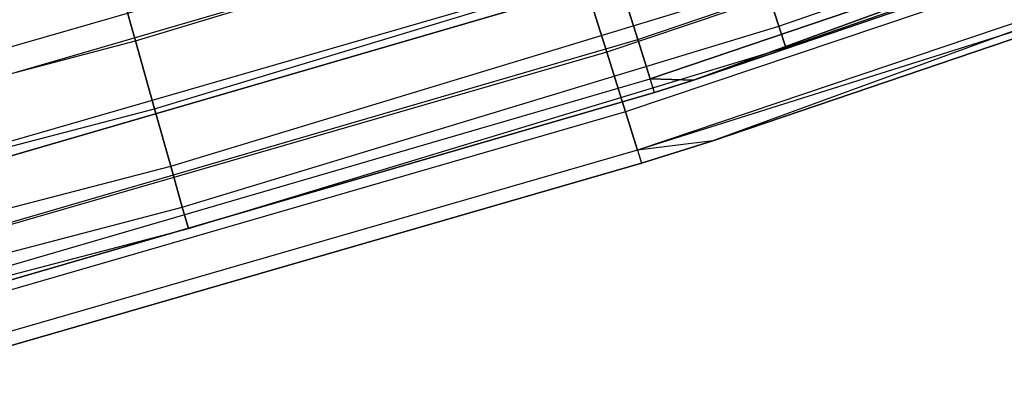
# Model space of a CAD drawing. Extents: x -175 to 175, y -175 to 175.
# Tile 101 of 130: x 32.6 to 40.34, y -121.52 to -118.64. Entities that reach past the tile are written whole.
import ezdxf

# ---------------------------------------------------------------- set-up
doc = ezdxf.new("R2010")
doc.units = 0
doc.header["$LTSCALE"] = 25.4
doc.layers.get('0').update_dxf_attribs({"linetype": 'CONTINUOUS'})

# ---------------------------------------------------------------- blocks, each defined once
blk = doc.blocks.new('SANTANA_PODLOGOWA_STL')
at = {"color": 0}
for p, q in [((37.457, -118.7985, 249.7433), (42.6033, -117.0516, 249.7433)), ((37.457, -118.7985, 249.7433), (42.6033, -117.0516, 249.7433)), ((37.457, -118.7985, 1.2494), (42.6033, -117.0516, 1.2494)), ((37.457, -118.7985, 1.2494), (42.6033, -117.0516, 1.2494)), ((38.5659, -118.6937, 249.3641), (43.1961, -117.0881, 249.3641)), ((38.5659, -118.6937, 249.3641), (43.1961, -117.0881, 249.3641)), ((38.5659, -118.6937, 247.6286), (43.1961, -117.0881, 247.6286)), ((38.5659, -118.6937, 247.6286), (43.1961, -117.0881, 247.6286)), ((38.5659, -118.6937, 3.3641), (43.1961, -117.0881, 3.3641)), ((38.5659, -118.6937, 3.3641), (43.1961, -117.0881, 3.3641)), ((38.5659, -118.6937, 1.6286), (43.1961, -117.0881, 1.6286)), ((38.5659, -118.6937, 1.6286), (43.1961, -117.0881, 1.6286)), ((42.329, -117.1748, 250.4289), (37.2134, -118.8984, 250.4289)), ((42.329, -117.1748, 250.4289), (37.2134, -118.8984, 250.4289)), ((42.329, -117.1748, 0.5638), (37.2134, -118.8984, 0.5638)), ((42.329, -117.1748, 0.5638), (37.2134, -118.8984, 0.5638)), ((38.6202, -118.8608, 248.7944), (43.2569, -117.253, 248.7944)), ((38.6202, -118.8608, 248.1983), (43.2569, -117.253, 248.1983)), ((38.6202, -118.8608, 248.7944), (43.2569, -117.253, 248.7944)), ((38.6202, -118.8608, 248.1983), (43.2569, -117.253, 248.1983)), ((38.6202, -118.8608, 2.7944), (43.2569, -117.253, 2.7944)), ((38.6202, -118.8608, 2.1983), (43.2569, -117.253, 2.1983)), ((38.6202, -118.8608, 2.7944), (43.2569, -117.253, 2.7944)), ((38.6202, -118.8608, 2.1983), (43.2569, -117.253, 2.1983)), ((33.508, -118.8103, 250.4462), (38.1466, -117.4032, 250.4462)), ((33.508, -118.8103, 250.4462), (38.1466, -117.4032, 250.4462)), ((33.508, -118.8103, 246.5465), (38.1466, -117.4032, 246.5465)), ((33.508, -118.8103, 246.5465), (38.1466, -117.4032, 246.5465)), ((33.508, -118.8103, 4.4462), (38.1466, -117.4032, 4.4462)), ((33.508, -118.8103, 4.4462), (38.1466, -117.4032, 4.4462)), ((33.508, -118.8103, 0.5465), (38.1466, -117.4032, 0.5465)), ((33.508, -118.8103, 0.5465), (38.1466, -117.4032, 0.5465)), ((37.5545, -119.1076, 249.1569), (42.7141, -117.3561, 249.1569)), ((37.5545, -119.1076, 249.1569), (42.7141, -117.3561, 249.1569)), ((42.7141, -117.3561, 1.8358), (37.5545, -119.1076, 1.8358)), ((42.7141, -117.3561, 1.8358), (37.5545, -119.1076, 1.8358)), ((37.8941, -119.1178, 248.4964), (42.7141, -117.3561, 249.1569)), ((37.8941, -119.1178, 248.4964), (42.7141, -117.3561, 249.1569)), ((42.7141, -117.3561, 1.8358), (37.8941, -119.1178, 2.4963)), ((42.7141, -117.3561, 1.8358), (37.8941, -119.1178, 2.4963)), ((37.8941, -119.1178, 248.4964), (42.7525, -117.4616, 248.4964)), ((42.7525, -117.4616, 2.4963), (37.8941, -119.1178, 2.4963)), ((37.8941, -119.1178, 248.4964), (42.7525, -117.4616, 248.4964)), ((42.7525, -117.4616, 2.4963), (37.8941, -119.1178, 2.4963)), ((36.8128, -117.6187, 250.9843), (31.6832, -119.103, 250.9843)), ((36.8128, -117.6187, 250.9843), (31.6832, -119.103, 250.9843)), ((36.8128, -117.6187, 0.0084), (31.6832, -119.103, 0.0084)), ((36.8128, -117.6187, 0.0084), (31.6832, -119.103, 0.0084)), ((42.4964, -117.6381, 249.8853), (37.3605, -119.3686, 249.8853)), ((42.4964, -117.6381, 249.8853), (37.3605, -119.3686, 249.8853)), ((42.4964, -117.6381, 1.1074), (37.3605, -119.3686, 1.1074)), ((42.4964, -117.6381, 1.1074), (37.3605, -119.3686, 1.1074)), ((37.1206, -117.7316, 250.4462), (31.9499, -119.2388, 250.4462)), ((37.1206, -117.7316, 250.4462), (31.9499, -119.2388, 250.4462)), ((37.1206, -117.7316, 0.5465), (31.9499, -119.2388, 0.5465)), ((37.1206, -117.7316, 0.5465), (31.9499, -119.2388, 0.5465)), ((33.6586, -119.3445, 250.2284), (38.3181, -117.931, 250.2284)), ((33.6586, -119.3445, 250.2284), (38.3181, -117.931, 250.2284)), ((33.6586, -119.3445, 246.7643), (38.3181, -117.931, 246.7643)), ((33.6586, -119.3445, 246.7643), (38.3181, -117.931, 246.7643)), ((33.6586, -119.3445, 4.2284), (38.3181, -117.931, 4.2284)), ((33.6586, -119.3445, 4.2284), (38.3181, -117.931, 4.2284)), ((33.6586, -119.3445, 0.7643), (38.3181, -117.931, 0.7643)), ((33.6586, -119.3445, 0.7643), (38.3181, -117.931, 0.7643)), ((42.6029, -117.9332, 249.2221), (37.4542, -119.668, 249.2221)), ((42.6029, -117.9332, 249.2221), (37.4542, -119.668, 249.2221)), ((42.6029, -117.9332, 1.7706), (37.4542, -119.668, 1.7706)), ((42.6029, -117.9332, 1.7706), (37.4542, -119.668, 1.7706)), ((42.6029, -117.9332, 249.2221), (38.0457, -119.5942, 248.4964)), ((42.6029, -117.9332, 249.2221), (38.0457, -119.5942, 248.4964)), ((42.6395, -118.0344, 2.4963), (37.4542, -119.668, 1.7706)), ((42.6395, -118.0344, 2.4963), (37.4542, -119.668, 1.7706)), ((38.0457, -119.5942, 2.4963), (42.6395, -118.0344, 2.4963)), ((42.6395, -118.0344, 248.4964), (38.0457, -119.5942, 248.4964)), ((42.6395, -118.0344, 248.4964), (38.0457, -119.5942, 248.4964)), ((38.0457, -119.5942, 2.4963), (42.6395, -118.0344, 2.4963)), ((33.508, -118.8103, 250.4462), (33.3466, -118.2381, 250.4908)), ((33.508, -118.8103, 250.4462), (33.3466, -118.2381, 250.4908)), ((33.3466, -118.2381, 246.502), (33.508, -118.8103, 246.5465)), ((33.3466, -118.2381, 246.502), (33.508, -118.8103, 246.5465)), ((33.508, -118.8103, 4.4462), (33.3466, -118.2381, 4.4908)), ((33.508, -118.8103, 4.4462), (33.3466, -118.2381, 4.4908)), ((33.3466, -118.2381, 0.5019), (33.508, -118.8103, 0.5465)), ((33.3466, -118.2381, 0.5019), (33.508, -118.8103, 0.5465)), ((37.0254, -118.2979, 250.8061), (31.8661, -119.7907, 250.8061)), ((37.0254, -118.2979, 250.8061), (31.8661, -119.7907, 250.8061)), ((37.0254, -118.2979, 0.1867), (31.8661, -119.7907, 0.1867)), ((37.0254, -118.2979, 0.1867), (31.8661, -119.7907, 0.1867)), ((32.1101, -119.8367, 250.1898), (37.3068, -118.322, 250.1898)), ((32.1101, -119.8367, 250.1898), (37.3068, -118.322, 250.1898)), ((37.3068, -118.322, 0.8029), (32.1101, -119.8367, 0.8029)), ((37.3068, -118.322, 0.8029), (32.1101, -119.8367, 0.8029)), ((37.0254, -118.2979, 250.8061), (37.2134, -118.8984, 250.4289)), ((37.0254, -118.2979, 250.8061), (37.2134, -118.8984, 250.4289)), ((37.2134, -118.8984, 0.5638), (37.0254, -118.2979, 0.1867)), ((37.2134, -118.8984, 0.5638), (37.0254, -118.2979, 0.1867)), ((37.457, -118.7985, 249.7433), (37.3068, -118.322, 250.1898)), ((37.457, -118.7985, 249.7433), (37.3068, -118.322, 250.1898)), ((37.3068, -118.322, 0.8029), (37.457, -118.7985, 1.2494)), ((37.3068, -118.322, 0.8029), (37.457, -118.7985, 1.2494)), ((33.7851, -119.7931, 249.8567), (38.4621, -118.3743, 249.8567)), ((33.7851, -119.7931, 249.8567), (38.4621, -118.3743, 249.8567)), ((33.7851, -119.7931, 247.136), (38.4621, -118.3743, 247.136)), ((33.7851, -119.7931, 247.136), (38.4621, -118.3743, 247.136)), ((33.7851, -119.7931, 3.8567), (38.4621, -118.3743, 3.8567)), ((33.7851, -119.7931, 3.8567), (38.4621, -118.3743, 3.8567)), ((33.7851, -119.7931, 1.136), (38.4621, -118.3743, 1.136)), ((33.7851, -119.7931, 1.136), (38.4621, -118.3743, 1.136)), ((38.5659, -118.6937, 249.3641), (38.4621, -118.3743, 249.8567)), ((38.5659, -118.6937, 249.3641), (38.4621, -118.3743, 249.8567)), ((38.4621, -118.3743, 247.136), (38.5659, -118.6937, 247.6286)), ((38.4621, -118.3743, 247.136), (38.5659, -118.6937, 247.6286)), ((38.5659, -118.6937, 3.3641), (38.4621, -118.3743, 3.8567)), ((38.5659, -118.6937, 3.3641), (38.4621, -118.3743, 3.8567)), ((38.4621, -118.3743, 1.136), (38.5659, -118.6937, 1.6286)), ((38.4621, -118.3743, 1.136), (38.5659, -118.6937, 1.6286)), ((33.8763, -120.1163, 249.3641), (38.5659, -118.6937, 249.3641)), ((33.8763, -120.1163, 249.3641), (38.5659, -118.6937, 249.3641)), ((33.8763, -120.1163, 247.6286), (38.5659, -118.6937, 247.6286)), ((33.8763, -120.1163, 247.6286), (38.5659, -118.6937, 247.6286)), ((33.8763, -120.1163, 3.3641), (38.5659, -118.6937, 3.3641)), ((33.8763, -120.1163, 3.3641), (38.5659, -118.6937, 3.3641)), ((33.8763, -120.1163, 1.6286), (38.5659, -118.6937, 1.6286)), ((33.8763, -120.1163, 1.6286), (38.5659, -118.6937, 1.6286)), ((38.6202, -118.8608, 248.7944), (38.5659, -118.6937, 249.3641)), ((38.6202, -118.8608, 248.7944), (38.5659, -118.6937, 249.3641)), ((38.5659, -118.6937, 247.6286), (38.6202, -118.8608, 248.1983)), ((38.5659, -118.6937, 247.6286), (38.6202, -118.8608, 248.1983)), ((38.6202, -118.8608, 2.7944), (38.5659, -118.6937, 3.3641)), ((38.6202, -118.8608, 2.7944), (38.5659, -118.6937, 3.3641)), ((38.5659, -118.6937, 1.6286), (38.6202, -118.8608, 2.1983)), ((38.5659, -118.6937, 1.6286), (38.6202, -118.8608, 2.1983)), ((32.2394, -120.3193, 249.7433), (37.457, -118.7985, 249.7433)), ((32.2394, -120.3193, 249.7433), (37.457, -118.7985, 249.7433)), ((32.2394, -120.3193, 1.2494), (37.457, -118.7985, 1.2494)), ((32.2394, -120.3193, 1.2494), (37.457, -118.7985, 1.2494)), ((37.5545, -119.1076, 249.1569), (37.457, -118.7985, 249.7433)), ((37.5545, -119.1076, 249.1569), (37.457, -118.7985, 249.7433)), ((37.457, -118.7985, 1.2494), (37.5545, -119.1076, 1.8358)), ((37.457, -118.7985, 1.2494), (37.5545, -119.1076, 1.8358)), ((28.8177, -120.0342, 250.4462), (33.508, -118.8103, 250.4462)), ((28.8177, -120.0342, 250.4462), (33.508, -118.8103, 250.4462)), ((28.8177, -120.0342, 246.5465), (33.508, -118.8103, 246.5465)), ((28.8177, -120.0342, 246.5465), (33.508, -118.8103, 246.5465)), ((28.8177, -120.0342, 4.4462), (33.508, -118.8103, 4.4462)), ((28.8177, -120.0342, 4.4462), (33.508, -118.8103, 4.4462)), ((28.8177, -120.0342, 0.5465), (33.508, -118.8103, 0.5465)), ((28.8177, -120.0342, 0.5465), (33.508, -118.8103, 0.5465)), ((33.6586, -119.3445, 250.2284), (33.508, -118.8103, 250.4462)), ((33.6586, -119.3445, 250.2284), (33.508, -118.8103, 250.4462)), ((33.508, -118.8103, 246.5465), (33.6586, -119.3445, 246.7643)), ((33.508, -118.8103, 246.5465), (33.6586, -119.3445, 246.7643)), ((33.6586, -119.3445, 4.2284), (33.508, -118.8103, 4.4462)), ((33.6586, -119.3445, 4.2284), (33.508, -118.8103, 4.4462)), ((33.508, -118.8103, 0.5465), (33.6586, -119.3445, 0.7643)), ((33.508, -118.8103, 0.5465), (33.6586, -119.3445, 0.7643)), ((33.924, -120.2854, 248.7944), (38.6202, -118.8608, 248.7944)), ((33.924, -120.2854, 248.1983), (38.6202, -118.8608, 248.1983)), ((33.924, -120.2854, 248.7944), (38.6202, -118.8608, 248.7944)), ((33.924, -120.2854, 248.1983), (38.6202, -118.8608, 248.1983)), ((33.924, -120.2854, 2.7944), (38.6202, -118.8608, 2.7944)), ((33.924, -120.2854, 2.1983), (38.6202, -118.8608, 2.1983)), ((33.924, -120.2854, 2.7944), (38.6202, -118.8608, 2.7944)), ((33.924, -120.2854, 2.1983), (38.6202, -118.8608, 2.1983)), ((38.6202, -118.8608, 248.1983), (38.6202, -118.8608, 248.7944)), ((38.6202, -118.8608, 248.1983), (38.6202, -118.8608, 248.7944)), ((38.6202, -118.8608, 2.1983), (38.6202, -118.8608, 2.7944)), ((38.6202, -118.8608, 2.1983), (38.6202, -118.8608, 2.7944)), ((37.2134, -118.8984, 250.4289), (32.0279, -120.3988, 250.4289)), ((37.2134, -118.8984, 250.4289), (32.0279, -120.3988, 250.4289)), ((37.2134, -118.8984, 0.5638), (32.0279, -120.3988, 0.5638)), ((37.2134, -118.8984, 0.5638), (32.0279, -120.3988, 0.5638)), ((37.2134, -118.8984, 250.4289), (37.3605, -119.3686, 249.8853)), ((37.2134, -118.8984, 250.4289), (37.3605, -119.3686, 249.8853)), ((37.3605, -119.3686, 1.1074), (37.2134, -118.8984, 0.5638)), ((37.3605, -119.3686, 1.1074), (37.2134, -118.8984, 0.5638)), ((32.3233, -120.6323, 249.1569), (37.5545, -119.1076, 249.1569)), ((32.3233, -120.6323, 249.1569), (37.5545, -119.1076, 249.1569)), ((32.3233, -120.6323, 1.8358), (37.5545, -119.1076, 1.8358)), ((32.3233, -120.6323, 1.8358), (37.5545, -119.1076, 1.8358)), ((37.5882, -119.2146, 248.4964), (37.5545, -119.1076, 249.1569)), ((37.5545, -119.1076, 249.1569), (37.8941, -119.1178, 248.4964)), ((37.5882, -119.2146, 248.4964), (37.5545, -119.1076, 249.1569)), ((37.5545, -119.1076, 249.1569), (37.8941, -119.1178, 248.4964)), ((37.5882, -119.2146, 2.4963), (37.5545, -119.1076, 1.8358)), ((37.8941, -119.1178, 2.4963), (37.5545, -119.1076, 1.8358)), ((37.5882, -119.2146, 2.4963), (37.5545, -119.1076, 1.8358)), ((37.8941, -119.1178, 2.4963), (37.5545, -119.1076, 1.8358)), ((37.5882, -119.2146, 248.4964), (37.8941, -119.1178, 248.4964)), ((37.8941, -119.1178, 2.4963), (37.5882, -119.2146, 2.4963)), ((37.5882, -119.2146, 248.4964), (37.8941, -119.1178, 248.4964)), ((37.8941, -119.1178, 2.4963), (37.5882, -119.2146, 2.4963)), ((37.8941, -119.1178, 248.4964), (37.8941, -119.1178, 2.4963)), ((37.8941, -119.1178, 248.4964), (37.8941, -119.1178, 2.4963)), ((32.3524, -120.7407, 248.4964), (37.5882, -119.2146, 248.4964)), ((37.5882, -119.2146, 2.4963), (32.3524, -120.7407, 2.4963)), ((32.3524, -120.7407, 248.4964), (37.5882, -119.2146, 248.4964)), ((37.5882, -119.2146, 2.4963), (32.3524, -120.7407, 2.4963)), ((37.5882, -119.2146, 248.4964), (37.5882, -119.2146, 2.4963)), ((37.5882, -119.2146, 248.4964), (37.5882, -119.2146, 2.4963)), ((28.9472, -120.5739, 250.2284), (33.6586, -119.3445, 250.2284)), ((28.9472, -120.5739, 250.2284), (33.6586, -119.3445, 250.2284)), ((28.9472, -120.5739, 246.7643), (33.6586, -119.3445, 246.7643)), ((28.9472, -120.5739, 246.7643), (33.6586, -119.3445, 246.7643)), ((28.9472, -120.5739, 4.2284), (33.6586, -119.3445, 4.2284)), ((28.9472, -120.5739, 4.2284), (33.6586, -119.3445, 4.2284)), ((28.9472, -120.5739, 0.7643), (33.6586, -119.3445, 0.7643)), ((28.9472, -120.5739, 0.7643), (33.6586, -119.3445, 0.7643)), ((33.7851, -119.7931, 249.8567), (33.6586, -119.3445, 250.2284)), ((33.7851, -119.7931, 249.8567), (33.6586, -119.3445, 250.2284)), ((33.6586, -119.3445, 246.7643), (33.7851, -119.7931, 247.136)), ((33.6586, -119.3445, 246.7643), (33.7851, -119.7931, 247.136)), ((33.7851, -119.7931, 3.8567), (33.6586, -119.3445, 4.2284)), ((33.7851, -119.7931, 3.8567), (33.6586, -119.3445, 4.2284)), ((33.6586, -119.3445, 0.7643), (33.7851, -119.7931, 1.136)), ((33.6586, -119.3445, 0.7643), (33.7851, -119.7931, 1.136)), ((37.3605, -119.3686, 249.8853), (32.1546, -120.875, 249.8853)), ((37.3605, -119.3686, 249.8853), (32.1546, -120.875, 249.8853)), ((37.3605, -119.3686, 1.1074), (32.1546, -120.875, 1.1074)), ((37.3605, -119.3686, 1.1074), (32.1546, -120.875, 1.1074)), ((37.3605, -119.3686, 249.8853), (37.4542, -119.668, 249.2221)), ((37.3605, -119.3686, 249.8853), (37.4542, -119.668, 249.2221)), ((37.4542, -119.668, 1.7706), (37.3605, -119.3686, 1.1074)), ((37.4542, -119.668, 1.7706), (37.3605, -119.3686, 1.1074)), ((38.0457, -119.5942, 248.4964), (37.4542, -119.668, 249.2221)), ((38.0457, -119.5942, 248.4964), (37.4542, -119.668, 249.2221)), ((38.0457, -119.5942, 2.4963), (37.4542, -119.668, 1.7706)), ((38.0457, -119.5942, 2.4963), (37.4542, -119.668, 1.7706)), ((37.4864, -119.7707, 2.4963), (38.0457, -119.5942, 2.4963)), ((38.0457, -119.5942, 248.4964), (37.4864, -119.7707, 248.4964)), ((38.0457, -119.5942, 248.4964), (37.4864, -119.7707, 248.4964)), ((37.4864, -119.7707, 2.4963), (38.0457, -119.5942, 2.4963)), ((38.0457, -119.5942, 2.4963), (38.0457, -119.5942, 248.4964)), ((38.0457, -119.5942, 2.4963), (38.0457, -119.5942, 248.4964)), ((37.4542, -119.668, 249.2221), (32.2352, -121.1781, 249.2221)), ((37.4542, -119.668, 249.2221), (32.2352, -121.1781, 249.2221)), ((37.4542, -119.668, 1.7706), (32.2352, -121.1781, 1.7706)), ((37.4542, -119.668, 1.7706), (32.2352, -121.1781, 1.7706)), ((37.4542, -119.668, 249.2221), (37.4864, -119.7707, 248.4964)), ((37.4542, -119.668, 249.2221), (37.4864, -119.7707, 248.4964)), ((37.4542, -119.668, 1.7706), (37.4864, -119.7707, 2.4963)), ((37.4542, -119.668, 1.7706), (37.4864, -119.7707, 2.4963)), ((29.056, -121.0271, 249.8567), (33.7851, -119.7931, 249.8567)), ((29.056, -121.0271, 249.8567), (33.7851, -119.7931, 249.8567)), ((29.056, -121.0271, 247.136), (33.7851, -119.7931, 247.136)), ((29.056, -121.0271, 247.136), (33.7851, -119.7931, 247.136)), ((29.056, -121.0271, 3.8567), (33.7851, -119.7931, 3.8567)), ((29.056, -121.0271, 3.8567), (33.7851, -119.7931, 3.8567)), ((29.056, -121.0271, 1.136), (33.7851, -119.7931, 1.136)), ((29.056, -121.0271, 1.136), (33.7851, -119.7931, 1.136)), ((32.2629, -121.2821, 2.4963), (37.4864, -119.7707, 2.4963)), ((37.4864, -119.7707, 248.4964), (32.2629, -121.2821, 248.4964)), ((37.4864, -119.7707, 248.4964), (32.2629, -121.2821, 248.4964)), ((32.2629, -121.2821, 2.4963), (37.4864, -119.7707, 2.4963)), ((33.8763, -120.1163, 249.3641), (33.7851, -119.7931, 249.8567)), ((33.8763, -120.1163, 249.3641), (33.7851, -119.7931, 249.8567)), ((33.7851, -119.7931, 247.136), (33.8763, -120.1163, 247.6286)), ((33.7851, -119.7931, 247.136), (33.8763, -120.1163, 247.6286)), ((33.8763, -120.1163, 3.3641), (33.7851, -119.7931, 3.8567)), ((33.8763, -120.1163, 3.3641), (33.7851, -119.7931, 3.8567)), ((33.7851, -119.7931, 1.136), (33.8763, -120.1163, 1.6286)), ((33.7851, -119.7931, 1.136), (33.8763, -120.1163, 1.6286)), ((37.4864, -119.7707, 2.4963), (37.4864, -119.7707, 248.4964)), ((37.4864, -119.7707, 2.4963), (37.4864, -119.7707, 248.4964)), ((29.1344, -121.3536, 249.3641), (33.8763, -120.1163, 249.3641)), ((29.1344, -121.3536, 249.3641), (33.8763, -120.1163, 249.3641)), ((29.1344, -121.3536, 247.6286), (33.8763, -120.1163, 247.6286)), ((29.1344, -121.3536, 247.6286), (33.8763, -120.1163, 247.6286)), ((29.1344, -121.3536, 3.3641), (33.8763, -120.1163, 3.3641)), ((29.1344, -121.3536, 3.3641), (33.8763, -120.1163, 3.3641)), ((29.1344, -121.3536, 1.6286), (33.8763, -120.1163, 1.6286)), ((29.1344, -121.3536, 1.6286), (33.8763, -120.1163, 1.6286)), ((33.924, -120.2854, 248.7944), (33.8763, -120.1163, 249.3641)), ((33.924, -120.2854, 248.7944), (33.8763, -120.1163, 249.3641)), ((33.8763, -120.1163, 247.6286), (33.924, -120.2854, 248.1983)), ((33.8763, -120.1163, 247.6286), (33.924, -120.2854, 248.1983)), ((33.924, -120.2854, 2.7944), (33.8763, -120.1163, 3.3641)), ((33.924, -120.2854, 2.7944), (33.8763, -120.1163, 3.3641)), ((33.8763, -120.1163, 1.6286), (33.924, -120.2854, 2.1983)), ((33.8763, -120.1163, 1.6286), (33.924, -120.2854, 2.1983)), ((29.1755, -121.5245, 248.7944), (33.924, -120.2854, 248.7944)), ((29.1755, -121.5245, 248.1983), (33.924, -120.2854, 248.1983)), ((29.1755, -121.5245, 248.7944), (33.924, -120.2854, 248.7944)), ((29.1755, -121.5245, 248.1983), (33.924, -120.2854, 248.1983)), ((29.1755, -121.5245, 2.7944), (33.924, -120.2854, 2.7944)), ((29.1755, -121.5245, 2.1983), (33.924, -120.2854, 2.1983)), ((29.1755, -121.5245, 2.7944), (33.924, -120.2854, 2.7944)), ((29.1755, -121.5245, 2.1983), (33.924, -120.2854, 2.1983)), ((33.924, -120.2854, 248.1983), (33.924, -120.2854, 248.7944)), ((33.924, -120.2854, 248.1983), (33.924, -120.2854, 248.7944)), ((33.924, -120.2854, 2.1983), (33.924, -120.2854, 2.7944)), ((33.924, -120.2854, 2.1983), (33.924, -120.2854, 2.7944))]:
    blk.add_line(p, q, dxfattribs=at)

msp = doc.modelspace()

# ---------------------------------------------------------------- block references
at = {"color": 253}
msp.add_blockref('SANTANA_PODLOGOWA_STL', (0, 0), dxfattribs=at)

doc.saveas('drawing.dxf')
